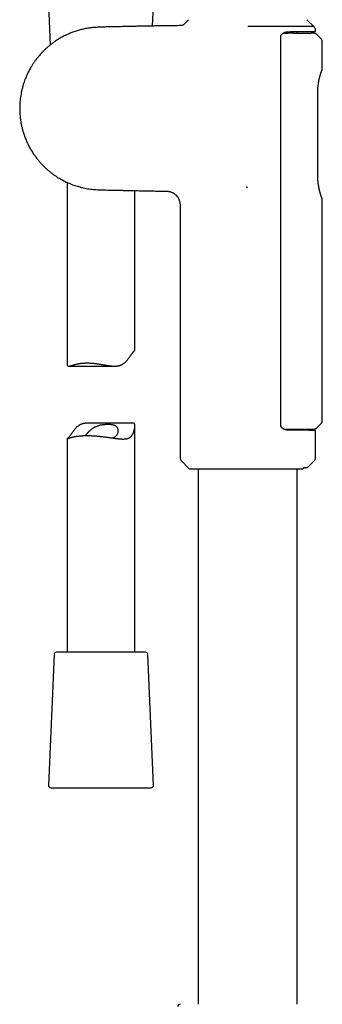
# Model space of a CAD drawing. Header units: millimetres. Extents: x 8 to 771, y 12 to 1627.
# Tile 44 of 94: x 88 to 155, y 1045 to 1263. Entities that reach past the tile are written whole.
import ezdxf

# ---------------------------------------------------------------- set-up
doc = ezdxf.new("R2010")
doc.units = ezdxf.units.MM

msp = doc.modelspace()

# ---------------------------------------------------------------- linework, layer by layer
at = {"color": 7, "linetype": 'Continuous', "lineweight": 30}
for p, q in [((94.14, 1266.18), (94.52, 1257.36)), ((117.17, 1261.55), (117.37, 1266.1)), ((125.16, 1262.96), (124.14, 1261.93)), ((152.85, 1261.46), (151.35, 1262.96)), ((138.26, 1261.42), (138.25, 1261.45)), ((146.11, 1260), (146.69, 1260)), ((146.69, 1260), (147.15, 1259.99)), ((149.2, 1260), (149.2, 1260.32)), ((152.76, 1260), (152.25, 1260.01)), ((153.25, 1260.55), (153.25, 1260.65)), ((145.55, 1173.11), (145.55, 1259.29)), ((154.41, 1258.81), (153.6, 1259.64)), ((154.75, 1252.17), (154.75, 1257.97)), ((153.74, 1228.42), (153.74, 1246.84)), ((98.25, 1226.94), (98.25, 1186.82)), ((113.25, 1189.77), (113.25, 1225.12)), ((137.96, 1225.9), (137.93, 1225.94)), ((137.96, 1225.9), (138.25, 1225.95)), ((154.75, 1174.32), (154.75, 1223.08)), ((123.25, 1222), (123.25, 1166.01)), ((98.6, 1186.28), (108.79, 1186.28)), ((112.9, 1173.63), (102.72, 1173.63)), ((113.25, 1122.95), (113.25, 1173.08)), ((153.55, 1172.61), (154.4, 1173.47)), ((149.15, 1172.32), (149.15, 1172.08)), ((150.74, 1172.32), (150.74, 1172.06)), ((151.05, 1172.06), (151.05, 1172.32)), ((153.25, 1166.01), (153.25, 1171.84)), ((98.25, 1170.13), (98.25, 1122.95)), ((123.55, 1165.31), (125.23, 1163.62)), ((151.45, 1163.8), (152.96, 1165.31)), ((125.44, 1163.54), (150.34, 1163.54)), ((127.3, 1163.54), (127.3, 1045)), ((149.2, 1045), (149.2, 1163.54)), ((150.56, 1163.62), (150.75, 1163.8)), ((150.75, 1163.8), (151.45, 1163.8)), ((101.7, 1122.95), (95.88, 1122.95)), ((115.62, 1122.95), (101.7, 1122.95)), ((95.38, 1122.47), (94.13, 1093.47)), ((117.38, 1093.47), (116.12, 1122.47)), ((94.63, 1092.95), (116.88, 1092.95))]:
    msp.add_line(p, q, dxfattribs=at)
for centre, radius, start, end in [((124.25, 1166.01), 1, 180, 225), ((152.25, 1166.01), 1, 315, 0), ((125.44, 1163.84), 0.3, 225, 270), ((95.88, 1122.45), 0.5, 90, 177.5187), ((115.62, 1122.45), 0.5, 2.4813, 90), ((94.63, 1093.45), 0.5, 177.5187, 270), ((116.88, 1093.45), 0.5, 270, 2.4813), ((123.26, 1044.5), 0.5, 90, 181)]:
    msp.add_arc(centre, radius, start, end, dxfattribs=at)
for points, knots in [([(123.44, 1261.64), (123.19, 1261.64), (122.56, 1261.63), (121.57, 1261.62), (120.44, 1261.6), (119.29, 1261.59), (118.12, 1261.57), (116.98, 1261.55), (115.86, 1261.53), (114.77, 1261.51), (113.71, 1261.49), (112.67, 1261.47), (111.65, 1261.44), (110.66, 1261.42), (109.68, 1261.4), (108.73, 1261.38), (107.81, 1261.36), (107.01, 1261.34), (106.33, 1261.33), (105.77, 1261.31), (105.23, 1261.29), (104.69, 1261.26), (104.17, 1261.23), (103.64, 1261.18), (103.12, 1261.11), (102.6, 1261.03), (102.1, 1260.93), (101.61, 1260.82), (101.14, 1260.7), (100.68, 1260.57), (100.23, 1260.43), (99.78, 1260.28), (99.33, 1260.11), (98.9, 1259.94), (98.49, 1259.77), (98.06, 1259.57), (97.62, 1259.36), (97.17, 1259.12), (96.74, 1258.88), (96.34, 1258.65), (95.97, 1258.41), (95.62, 1258.18), (95.3, 1257.96), (95, 1257.74), (94.64, 1257.47), (94.22, 1257.13), (93.74, 1256.71), (93.26, 1256.26), (92.78, 1255.78), (92.34, 1255.31), (91.94, 1254.84), (91.57, 1254.38), (91.2, 1253.9), (90.85, 1253.4), (90.51, 1252.87), (90.19, 1252.35), (89.9, 1251.84), (89.64, 1251.33), (89.39, 1250.81), (89.15, 1250.26), (88.92, 1249.7), (88.72, 1249.12), (88.52, 1248.51), (88.34, 1247.86), (88.18, 1247.18), (88.04, 1246.5), (87.93, 1245.83), (87.85, 1245.17), (87.79, 1244.51), (87.76, 1243.86), (87.75, 1243.23), (87.76, 1242.61), (87.8, 1242.01), (87.85, 1241.42), (87.91, 1240.91), (87.98, 1240.47), (88.04, 1240.11), (88.11, 1239.75), (88.18, 1239.4), (88.27, 1239.04), (88.36, 1238.67), (88.46, 1238.29), (88.59, 1237.89), (88.72, 1237.46), (88.88, 1237.02), (89.06, 1236.56), (89.26, 1236.08), (89.48, 1235.59), (89.72, 1235.12), (89.95, 1234.68), (90.18, 1234.27), (90.43, 1233.86), (90.7, 1233.43), (90.99, 1233), (91.31, 1232.55), (91.67, 1232.1), (92.04, 1231.64), (92.44, 1231.18), (92.87, 1230.73), (93.31, 1230.29), (93.77, 1229.86), (94.25, 1229.45), (94.75, 1229.05), (95.27, 1228.66), (95.79, 1228.3), (96.29, 1227.98), (96.78, 1227.7), (97.28, 1227.42), (97.8, 1227.15), (98.34, 1226.9), (98.89, 1226.66), (99.45, 1226.44), (99.99, 1226.25), (100.52, 1226.08), (101.07, 1225.92), (101.63, 1225.77), (102.21, 1225.65), (102.8, 1225.54), (103.4, 1225.45), (104.04, 1225.38), (104.72, 1225.33), (105.44, 1225.3), (106.17, 1225.28), (106.91, 1225.26), (107.73, 1225.25), (108.65, 1225.23), (109.65, 1225.2), (110.79, 1225.18), (112.07, 1225.15), (113.47, 1225.12), (114.91, 1225.09), (116.36, 1225.06), (117.84, 1225.03), (119.16, 1225.01), (119.98, 1225), (120.3, 1225)], [0, 0, 0, 0, 0.0086037, 0.0211343, 0.0334383, 0.0468989, 0.0600695, 0.0729472, 0.0855294, 0.097814, 0.1097996, 0.1214865, 0.1328769, 0.1441725, 0.155166, 0.1658602, 0.1762577, 0.1863582, 0.1928062, 0.1991202, 0.205298, 0.2113373, 0.2172326, 0.2229809, 0.2290873, 0.2350299, 0.2408148, 0.2464461, 0.2519272, 0.2572607, 0.2624494, 0.2679924, 0.2733657, 0.278572, 0.2836137, 0.288493, 0.2944714, 0.3001942, 0.3056649, 0.3108871, 0.3158641, 0.3205165, 0.3249381, 0.3291317, 0.3330998, 0.3401696, 0.3474031, 0.354799, 0.3623552, 0.3700691, 0.3766167, 0.3832778, 0.3900594, 0.3969699, 0.4040188, 0.411217, 0.4175151, 0.4239417, 0.4305078, 0.4372259, 0.4441056, 0.4510092, 0.457869, 0.4658205, 0.4737006, 0.4814897, 0.4891711, 0.4967306, 0.5041562, 0.5114382, 0.5185695, 0.525544, 0.5323562, 0.5390012, 0.5454744, 0.549726, 0.5538973, 0.5579873, 0.5619956, 0.5660762, 0.5703292, 0.5748258, 0.5795659, 0.5845499, 0.589875, 0.595453, 0.601284, 0.6073684, 0.6137064, 0.6188645, 0.6241796, 0.6296516, 0.6352804, 0.641066, 0.6473732, 0.6538561, 0.6605142, 0.6673469, 0.6743536, 0.6815337, 0.6884618, 0.6955429, 0.7027767, 0.710163, 0.7177021, 0.723937, 0.7302806, 0.7367387, 0.743317, 0.7500214, 0.7568556, 0.7638213, 0.7700259, 0.7763346, 0.7827498, 0.7892742, 0.7959112, 0.8026646, 0.8095387, 0.8165243, 0.8244911, 0.832581, 0.8407912, 0.8491142, 0.8575404, 0.8687227, 0.8800667, 0.8915655, 0.9071942, 0.9230712, 0.9391999, 0.9555888, 0.972248, 0.9891889, 1, 1, 1, 1]), ([(124.14, 1261.93), (124.11, 1261.91), (124.05, 1261.85), (123.94, 1261.78), (123.82, 1261.72), (123.7, 1261.68), (123.57, 1261.65), (123.49, 1261.64), (123.44, 1261.64)], [0, 0, 0, 0, 0.1643488, 0.331465, 0.5, 0.668535, 0.8356512, 1, 1, 1, 1]), ([(152.85, 1261.45), (152.85, 1261.45), (152.85, 1261.45), (152.83, 1261.45), (152.78, 1261.45), (152.71, 1261.45), (152.61, 1261.45), (152.49, 1261.45), (152.33, 1261.46), (152.16, 1261.46), (151.95, 1261.46), (151.73, 1261.46), (151.49, 1261.46), (151.22, 1261.45), (150.93, 1261.45), (150.61, 1261.45), (150.27, 1261.45), (149.9, 1261.45), (149.52, 1261.45), (149.12, 1261.46), (148.71, 1261.46), (148.28, 1261.46), (147.83, 1261.45), (147.38, 1261.45), (146.91, 1261.45), (146.42, 1261.45), (145.91, 1261.45), (145.39, 1261.45), (144.86, 1261.45), (144.31, 1261.45), (143.75, 1261.45), (143.18, 1261.45), (142.61, 1261.45), (142.03, 1261.45), (141.44, 1261.44), (140.84, 1261.44), (140.24, 1261.44), (139.62, 1261.45), (139.09, 1261.45), (138.63, 1261.45), (138.38, 1261.45), (138.25, 1261.45)], [0, 0, 0, 0, 0.009877, 0.036225, 0.062618, 0.089149, 0.115726, 0.142835, 0.169992, 0.1973, 0.224659, 0.250982, 0.27735, 0.303849, 0.330394, 0.357469, 0.384597, 0.411881, 0.439218, 0.465428, 0.491724, 0.518062, 0.544484, 0.570262, 0.596083, 0.622247, 0.648411, 0.674767, 0.701123, 0.727832, 0.754585, 0.780688, 0.80683, 0.833309, 0.859787, 0.886466, 0.913146, 0.940203, 0.967312, 0.983651, 1, 1, 1, 1]), ([(145.55, 1259.29), (145.55, 1259.32), (145.56, 1259.39), (145.59, 1259.48), (145.63, 1259.56), (145.68, 1259.63), (145.73, 1259.7), (145.79, 1259.76), (145.86, 1259.83), (145.95, 1259.9), (146.06, 1259.97), (146.16, 1260.03), (146.26, 1260.08), (146.34, 1260.12), (146.41, 1260.15), (146.47, 1260.17), (146.54, 1260.2), (146.61, 1260.22), (146.7, 1260.24), (146.81, 1260.27), (146.94, 1260.29), (147.07, 1260.3), (147.16, 1260.3), (147.21, 1260.31)], [0, 0, 0, 0, 0.042933, 0.083686, 0.12193, 0.157436, 0.200592, 0.238374, 0.276007, 0.335649, 0.396752, 0.457663, 0.513112, 0.550619, 0.587432, 0.624161, 0.659208, 0.694836, 0.737405, 0.796858, 0.863349, 0.931151, 1, 1, 1, 1]), ([(147.18, 1260.3), (147.36, 1260.3), (147.72, 1260.31), (148.22, 1260.31), (148.71, 1260.32), (149.18, 1260.32), (149.6, 1260.32), (149.98, 1260.33), (150.33, 1260.33), (150.65, 1260.33), (150.96, 1260.34), (151.24, 1260.34), (151.51, 1260.34), (151.76, 1260.34), (151.98, 1260.34), (152.19, 1260.35), (152.37, 1260.35), (152.54, 1260.35), (152.68, 1260.35), (152.79, 1260.35), (152.89, 1260.35), (152.96, 1260.35), (153.02, 1260.35), (153.05, 1260.35), (153.05, 1260.35), (153.06, 1260.35)], [0, 0, 0, 0, 0.049434, 0.098711, 0.147933, 0.197203, 0.246625, 0.288972, 0.331187, 0.373332, 0.415473, 0.457675, 0.500001, 0.542348, 0.584562, 0.626708, 0.668849, 0.71105, 0.753376, 0.79459, 0.835681, 0.876708, 0.917731, 0.95881, 1, 1, 1, 1]), ([(148.42, 1259.99), (148.48, 1259.99), (148.63, 1260), (148.88, 1260), (149.2, 1260), (149.57, 1260), (149.98, 1260), (150.41, 1260), (150.85, 1260), (151.19, 1260), (151.44, 1260), (151.59, 1260), (151.73, 1260), (151.85, 1260), (151.95, 1260), (152.04, 1260), (152.14, 1260), (152.22, 1260.01), (152.27, 1260.01), (152.25, 1260.01), (152.25, 1260.01)], [0, 0, 0, 0, 0.0255094, 0.0615474, 0.1081135, 0.1652068, 0.2328263, 0.310971, 0.3996395, 0.4988302, 0.5470237, 0.5937813, 0.639103, 0.6829888, 0.7254387, 0.7664525, 0.8060305, 0.9074424, 0.9980012, 1, 1, 1, 1]), ([(153.6, 1259.64), (153.56, 1259.67), (153.49, 1259.74), (153.35, 1259.83), (153.21, 1259.91), (153.06, 1259.96), (152.91, 1259.99), (152.81, 1259.99), (152.76, 1260)], [0, 0, 0, 0, 0.168062, 0.339033, 0.511453, 0.683782, 0.854487, 1, 1, 1, 1]), ([(153.25, 1260.65), (153.25, 1260.69), (153.25, 1260.76), (153.23, 1260.87), (153.2, 1260.98), (153.15, 1261.09), (153.1, 1261.2), (153.02, 1261.29), (152.94, 1261.38), (152.87, 1261.43), (152.84, 1261.46)], [0, 0, 0, 0, 0.1141356, 0.2327133, 0.355219, 0.4810011, 0.6092818, 0.7391806, 0.8697468, 1, 1, 1, 1]), ([(153.05, 1260.35), (153.08, 1260.36), (153.12, 1260.36), (153.16, 1260.39), (153.2, 1260.41), (153.22, 1260.44), (153.25, 1260.49), (153.25, 1260.53), (153.25, 1260.55)], [0, 0, 0, 0, 0.239145, 0.367949, 0.499551, 0.631219, 0.760216, 1, 1, 1, 1]), ([(154.75, 1257.97), (154.75, 1258.01), (154.75, 1258.09), (154.73, 1258.2), (154.71, 1258.32), (154.67, 1258.43), (154.62, 1258.53), (154.56, 1258.64), (154.49, 1258.73), (154.43, 1258.79), (154.41, 1258.81)], [0, 0, 0, 0, 0.1229465, 0.2476497, 0.3735498, 0.5000536, 0.6265503, 0.7524297, 0.877099, 1, 1, 1, 1]), ([(153.74, 1246.84), (153.74, 1246.87), (153.74, 1246.96), (153.75, 1247.08), (153.75, 1247.19), (153.75, 1247.28), (153.75, 1247.35), (153.76, 1247.4), (153.76, 1247.43), (153.76, 1247.46), (153.76, 1247.5), (153.76, 1247.56), (153.77, 1247.63), (153.77, 1247.71), (153.78, 1247.81), (153.79, 1247.92), (153.8, 1248.08), (153.82, 1248.28), (153.85, 1248.51), (153.88, 1248.72), (153.91, 1248.91), (153.93, 1249.09), (153.96, 1249.24), (153.98, 1249.36), (154, 1249.46), (154.02, 1249.56), (154.04, 1249.66), (154.07, 1249.78), (154.1, 1249.91), (154.14, 1250.06), (154.17, 1250.21), (154.21, 1250.36), (154.25, 1250.5), (154.29, 1250.64), (154.33, 1250.79), (154.38, 1250.94), (154.43, 1251.09), (154.47, 1251.23), (154.52, 1251.37), (154.56, 1251.5), (154.59, 1251.57), (154.6, 1251.61)], [0, 0, 0, 0, 0.018647, 0.040022, 0.057921, 0.072391, 0.083462, 0.091154, 0.094713, 0.099276, 0.105585, 0.114265, 0.125315, 0.138733, 0.154522, 0.172693, 0.19327, 0.233861, 0.272316, 0.308326, 0.341908, 0.373074, 0.401828, 0.421811, 0.440435, 0.457889, 0.477615, 0.500903, 0.527777, 0.558263, 0.592383, 0.622313, 0.654597, 0.689246, 0.726274, 0.765698, 0.807539, 0.851829, 0.898617, 0.947972, 1, 1, 1, 1]), ([(154.6, 1251.61), (154.61, 1251.64), (154.64, 1251.71), (154.66, 1251.79), (154.69, 1251.85), (154.7, 1251.88), (154.7, 1251.89), (154.7, 1251.89)], [0, 0, 0, 0, 0.191219, 0.393886, 0.596124, 0.79811, 1, 1, 1, 1]), ([(154.7, 1251.89), (154.71, 1251.94), (154.74, 1252.03), (154.75, 1252.12), (154.75, 1252.17)], [0, 0, 0, 0, 0.501812, 1, 1, 1, 1]), ([(154.6, 1223.64), (154.59, 1223.67), (154.57, 1223.73), (154.53, 1223.84), (154.5, 1223.95), (154.46, 1224.06), (154.42, 1224.17), (154.38, 1224.3), (154.35, 1224.42), (154.31, 1224.56), (154.27, 1224.68), (154.24, 1224.8), (154.21, 1224.91), (154.18, 1225.01), (154.16, 1225.09), (154.14, 1225.17), (154.12, 1225.25), (154.1, 1225.34), (154.07, 1225.46), (154.03, 1225.64), (153.99, 1225.86), (153.95, 1226.09), (153.91, 1226.33), (153.87, 1226.59), (153.83, 1226.88), (153.81, 1227.15), (153.78, 1227.39), (153.77, 1227.6), (153.76, 1227.79), (153.75, 1227.95), (153.75, 1228.09), (153.74, 1228.21), (153.74, 1228.31), (153.74, 1228.39), (153.74, 1228.42)], [0, 0, 0, 0, 0.043422, 0.084622, 0.123666, 0.160597, 0.195448, 0.228242, 0.264901, 0.29864, 0.329476, 0.357422, 0.38249, 0.4033, 0.421622, 0.438081, 0.454681, 0.471577, 0.488765, 0.530422, 0.57369, 0.614503, 0.657462, 0.702747, 0.750363, 0.800324, 0.836426, 0.870295, 0.901078, 0.928783, 0.948394, 0.966109, 0.98452, 1, 1, 1, 1]), ([(120.29, 1225), (120.37, 1225), (120.52, 1224.99), (120.73, 1224.96), (120.94, 1224.92), (121.13, 1224.87), (121.31, 1224.81), (121.49, 1224.74), (121.65, 1224.65), (121.82, 1224.56), (121.98, 1224.46), (122.13, 1224.34), (122.26, 1224.23), (122.37, 1224.12), (122.48, 1224.02), (122.57, 1223.9), (122.67, 1223.78), (122.77, 1223.64), (122.87, 1223.47), (122.97, 1223.28), (123.06, 1223.06), (123.14, 1222.82), (123.2, 1222.56), (123.25, 1222.29), (123.25, 1222.1), (123.25, 1222)], [0, 0, 0, 0, 0.0484409, 0.095318, 0.1403314, 0.18321, 0.223715, 0.2616417, 0.3036431, 0.3442869, 0.384513, 0.4242304, 0.4633544, 0.4954493, 0.5270363, 0.5580779, 0.5908789, 0.6283024, 0.6702229, 0.7164451, 0.7667029, 0.8206519, 0.8778657, 0.9378396, 1, 1, 1, 1]), ([(154.7, 1223.37), (154.7, 1223.37), (154.7, 1223.37), (154.69, 1223.4), (154.67, 1223.46), (154.64, 1223.54), (154.61, 1223.61), (154.6, 1223.64)], [0, 0, 0, 0, 0.192043, 0.396234, 0.600862, 0.806126, 1, 1, 1, 1]), ([(154.75, 1223.09), (154.75, 1223.13), (154.74, 1223.23), (154.71, 1223.32), (154.7, 1223.36)], [0, 0, 0, 0, 0.498225, 1, 1, 1, 1]), ([(98.25, 1186.82), (98.25, 1186.81), (98.25, 1186.78), (98.26, 1186.71), (98.26, 1186.63), (98.27, 1186.56), (98.29, 1186.49), (98.31, 1186.44), (98.34, 1186.39), (98.37, 1186.36), (98.41, 1186.33), (98.45, 1186.3), (98.49, 1186.29), (98.55, 1186.28), (98.6, 1186.28), (98.67, 1186.28), (98.76, 1186.29), (98.86, 1186.31), (98.96, 1186.33), (99.08, 1186.37), (99.21, 1186.4), (99.35, 1186.44), (99.49, 1186.49), (99.64, 1186.53), (99.81, 1186.58), (99.98, 1186.63), (100.16, 1186.67), (100.35, 1186.72), (100.55, 1186.76), (100.76, 1186.8), (100.97, 1186.84), (101.2, 1186.88), (101.45, 1186.91), (101.71, 1186.93), (101.98, 1186.95), (102.25, 1186.97), (102.54, 1186.97), (102.83, 1186.97), (103.13, 1186.97), (103.43, 1186.95), (103.71, 1186.93), (103.98, 1186.91), (104.25, 1186.88), (104.53, 1186.85), (104.81, 1186.81), (105.09, 1186.77), (105.37, 1186.73), (105.66, 1186.68), (105.95, 1186.63), (106.24, 1186.58), (106.54, 1186.53), (106.83, 1186.48), (107.12, 1186.44), (107.42, 1186.39), (107.71, 1186.35), (108.03, 1186.32), (108.37, 1186.29), (108.66, 1186.28), (108.9, 1186.28), (109.08, 1186.28), (109.25, 1186.3), (109.42, 1186.31), (109.59, 1186.34), (109.75, 1186.38), (109.91, 1186.42), (110.06, 1186.47), (110.22, 1186.53), (110.36, 1186.6), (110.51, 1186.68), (110.66, 1186.78), (110.82, 1186.89), (110.99, 1187.03), (111.15, 1187.18), (111.3, 1187.33), (111.45, 1187.49), (111.64, 1187.7), (111.82, 1187.94), (112, 1188.18), (112.14, 1188.37), (112.27, 1188.56), (112.4, 1188.75), (112.53, 1188.92), (112.65, 1189.08), (112.76, 1189.23), (112.85, 1189.34), (112.93, 1189.43), (112.98, 1189.49), (113.04, 1189.55), (113.08, 1189.6), (113.13, 1189.64), (113.16, 1189.68), (113.19, 1189.71), (113.22, 1189.73), (113.24, 1189.75), (113.25, 1189.76), (113.25, 1189.77), (113.25, 1189.77), (113.25, 1189.77)], [0, 0, 0, 0, 0.001926, 0.009767, 0.017667, 0.025566, 0.033587, 0.04163, 0.049378, 0.057146, 0.065045, 0.072944, 0.080908, 0.088873, 0.096955, 0.105049, 0.115796, 0.126566, 0.13748, 0.148395, 0.159379, 0.170362, 0.181473, 0.192599, 0.203964, 0.215344, 0.226842, 0.23834, 0.249903, 0.261466, 0.273156, 0.284864, 0.297485, 0.310132, 0.322987, 0.335843, 0.348816, 0.361788, 0.374986, 0.388215, 0.399541, 0.410885, 0.42237, 0.433854, 0.445413, 0.456972, 0.468668, 0.480381, 0.4924, 0.504438, 0.516614, 0.52879, 0.541043, 0.553296, 0.565703, 0.578134, 0.593674, 0.609361, 0.617248, 0.625135, 0.633109, 0.641099, 0.648867, 0.656652, 0.664585, 0.672517, 0.680537, 0.688558, 0.696734, 0.70493, 0.715746, 0.726592, 0.737574, 0.748556, 0.759592, 0.770627, 0.79288, 0.805967, 0.819064, 0.832201, 0.845357, 0.85878, 0.872249, 0.885886, 0.89959, 0.908261, 0.916949, 0.925768, 0.934586, 0.943474, 0.952363, 0.961379, 0.970412, 0.979082, 0.987765, 0.996535, 1, 1, 1, 1]), ([(102.72, 1173.63), (102.68, 1173.63), (102.58, 1173.63), (102.43, 1173.62), (102.26, 1173.61), (102.09, 1173.59), (101.92, 1173.56), (101.76, 1173.53), (101.6, 1173.48), (101.44, 1173.43), (101.29, 1173.37), (101.14, 1173.3), (101, 1173.22), (100.85, 1173.12), (100.68, 1173.01), (100.52, 1172.87), (100.36, 1172.73), (100.2, 1172.57), (100.06, 1172.41), (99.87, 1172.2), (99.69, 1171.97), (99.51, 1171.72), (99.37, 1171.53), (99.23, 1171.34), (99.1, 1171.16), (98.98, 1170.98), (98.86, 1170.82), (98.75, 1170.67), (98.65, 1170.56), (98.58, 1170.47), (98.52, 1170.41), (98.47, 1170.35), (98.42, 1170.3), (98.38, 1170.26), (98.34, 1170.22), (98.31, 1170.19), (98.29, 1170.17), (98.27, 1170.15), (98.26, 1170.14), (98.25, 1170.13), (98.25, 1170.13), (98.25, 1170.13)], [0, 0, 0, 0, 0.01261, 0.032956, 0.053526, 0.074136, 0.094176, 0.11426, 0.134724, 0.155187, 0.175877, 0.196567, 0.217661, 0.238802, 0.266707, 0.294684, 0.323015, 0.351347, 0.379815, 0.408284, 0.46569, 0.49945, 0.533237, 0.567125, 0.601064, 0.635693, 0.670439, 0.705619, 0.740972, 0.763339, 0.785752, 0.808502, 0.831252, 0.85418, 0.877109, 0.900369, 0.923671, 0.946037, 0.968436, 0.99106, 1, 1, 1, 1]), ([(101.59, 1170.86), (101.67, 1170.87), (101.84, 1170.88), (102.1, 1170.89), (102.37, 1170.89), (102.64, 1170.89), (102.92, 1170.89), (103.21, 1170.89), (103.51, 1170.88), (103.8, 1170.87), (104.1, 1170.85), (104.39, 1170.83), (104.69, 1170.81), (104.99, 1170.78), (105.29, 1170.76), (105.6, 1170.72), (105.91, 1170.69), (106.21, 1170.65), (106.52, 1170.62), (106.82, 1170.58), (107.12, 1170.54), (107.42, 1170.49), (107.72, 1170.45), (108.02, 1170.41), (108.31, 1170.37), (108.6, 1170.32), (108.89, 1170.28), (109.17, 1170.25), (109.45, 1170.21), (109.73, 1170.18), (110, 1170.16), (110.26, 1170.14), (110.52, 1170.13), (110.74, 1170.13), (110.92, 1170.14), (111.08, 1170.15), (111.23, 1170.17), (111.38, 1170.19), (111.52, 1170.22), (111.66, 1170.25), (111.79, 1170.3), (111.91, 1170.35), (112.03, 1170.41), (112.14, 1170.47), (112.25, 1170.55), (112.35, 1170.63), (112.44, 1170.72), (112.53, 1170.82), (112.61, 1170.92), (112.71, 1171.06), (112.8, 1171.24), (112.9, 1171.46), (112.99, 1171.68), (113.06, 1171.92), (113.13, 1172.15), (113.18, 1172.38), (113.22, 1172.6), (113.24, 1172.82), (113.25, 1172.98), (113.25, 1173.1), (113.25, 1173.19), (113.24, 1173.27), (113.23, 1173.34), (113.22, 1173.41), (113.19, 1173.46), (113.17, 1173.51), (113.14, 1173.55), (113.1, 1173.58), (113.06, 1173.6), (113.01, 1173.62), (112.96, 1173.62), (112.92, 1173.63), (112.9, 1173.63), (112.9, 1173.63)], [0, 0, 0, 0, 0.015428, 0.030883, 0.046547, 0.062211, 0.077988, 0.093765, 0.10976, 0.125785, 0.141213, 0.156668, 0.172325, 0.187983, 0.203749, 0.219516, 0.23549, 0.251491, 0.267167, 0.282869, 0.298768, 0.314667, 0.330671, 0.346675, 0.362881, 0.379115, 0.395334, 0.411582, 0.428073, 0.444563, 0.461192, 0.477821, 0.49473, 0.511686, 0.522801, 0.533931, 0.545192, 0.556452, 0.567788, 0.579125, 0.59061, 0.602118, 0.613234, 0.624373, 0.635687, 0.647002, 0.658413, 0.669824, 0.681416, 0.693031, 0.71234, 0.731705, 0.751182, 0.770685, 0.790407, 0.810151, 0.829979, 0.84985, 0.8695, 0.879442, 0.889384, 0.899399, 0.909414, 0.919583, 0.92978, 0.939604, 0.949451, 0.959466, 0.969481, 0.979578, 0.989676, 0.999922, 1, 1, 1, 1]), ([(102.33, 1170.89), (102.35, 1170.92), (102.39, 1170.98), (102.47, 1171.08), (102.56, 1171.19), (102.65, 1171.3), (102.75, 1171.42), (102.85, 1171.54), (102.97, 1171.66), (103.08, 1171.79), (103.21, 1171.91), (103.34, 1172.04), (103.47, 1172.16), (103.62, 1172.28), (103.77, 1172.4), (103.93, 1172.51), (104.1, 1172.63), (104.28, 1172.73), (104.48, 1172.84), (104.71, 1172.94), (104.96, 1173.05), (105.23, 1173.13), (105.51, 1173.21), (105.78, 1173.27), (106.06, 1173.32), (106.34, 1173.35), (106.62, 1173.38), (106.89, 1173.4), (107.16, 1173.4), (107.42, 1173.4), (107.67, 1173.4), (107.91, 1173.38), (108.15, 1173.35), (108.37, 1173.31), (108.57, 1173.26), (108.75, 1173.2), (108.9, 1173.12), (109.04, 1173.03), (109.16, 1172.93), (109.26, 1172.81), (109.34, 1172.68), (109.41, 1172.55), (109.45, 1172.41), (109.48, 1172.28), (109.5, 1172.15), (109.5, 1172.03), (109.5, 1171.9), (109.49, 1171.76), (109.48, 1171.63), (109.45, 1171.5), (109.4, 1171.35), (109.34, 1171.18), (109.25, 1171.01), (109.16, 1170.87), (109.07, 1170.77), (109, 1170.7), (108.92, 1170.63), (108.83, 1170.57), (108.74, 1170.51), (108.64, 1170.46), (108.54, 1170.41), (108.45, 1170.38), (108.4, 1170.36), (108.38, 1170.35)], [0, 0, 0, 0, 0.011166, 0.025167, 0.0392, 0.053426, 0.067652, 0.081967, 0.096282, 0.110765, 0.125267, 0.139928, 0.154612, 0.169371, 0.184158, 0.199298, 0.214477, 0.22979, 0.245155, 0.264241, 0.283586, 0.303069, 0.322837, 0.341926, 0.361293, 0.3808, 0.40059, 0.419676, 0.439014, 0.458479, 0.478205, 0.49805, 0.518187, 0.538475, 0.559078, 0.578419, 0.598055, 0.617843, 0.637933, 0.656813, 0.675906, 0.695097, 0.71448, 0.729589, 0.744729, 0.759956, 0.77521, 0.790754, 0.806322, 0.821966, 0.837636, 0.859845, 0.882286, 0.904863, 0.916297, 0.927755, 0.938857, 0.949984, 0.961313, 0.972642, 0.984084, 0.995527, 1, 1, 1, 1]), ([(147.21, 1172.09), (147.16, 1172.09), (147.07, 1172.1), (146.94, 1172.11), (146.81, 1172.13), (146.7, 1172.16), (146.59, 1172.19), (146.49, 1172.22), (146.38, 1172.26), (146.28, 1172.31), (146.18, 1172.36), (146.09, 1172.41), (146.01, 1172.46), (145.94, 1172.51), (145.88, 1172.56), (145.82, 1172.61), (145.76, 1172.66), (145.71, 1172.72), (145.66, 1172.79), (145.62, 1172.86), (145.59, 1172.93), (145.57, 1172.98), (145.55, 1173.05), (145.55, 1173.09), (145.55, 1173.11)], [0, 0, 0, 0, 0.069268, 0.137382, 0.204092, 0.263548, 0.312858, 0.366904, 0.424252, 0.486285, 0.534143, 0.586407, 0.632357, 0.669648, 0.708506, 0.744007, 0.780514, 0.817996, 0.85282, 0.895738, 0.919685, 0.945083, 0.971858, 1, 1, 1, 1]), ([(152.84, 1172.32), (152.85, 1172.32), (152.88, 1172.32), (152.93, 1172.32), (152.96, 1172.33), (152.99, 1172.33), (153.01, 1172.33), (153.05, 1172.34), (153.09, 1172.35), (153.15, 1172.37), (153.22, 1172.39), (153.3, 1172.43), (153.38, 1172.48), (153.47, 1172.54), (153.52, 1172.59), (153.55, 1172.61)], [0, 0, 0, 0, 0.068035, 0.123423, 0.165952, 0.195611, 0.226307, 0.270897, 0.330593, 0.405495, 0.495605, 0.600751, 0.720485, 0.853991, 1, 1, 1, 1]), ([(154.4, 1173.47), (154.43, 1173.49), (154.48, 1173.55), (154.55, 1173.65), (154.61, 1173.75), (154.66, 1173.86), (154.7, 1173.97), (154.73, 1174.08), (154.75, 1174.2), (154.75, 1174.28), (154.75, 1174.32)], [0, 0, 0, 0, 0.1228582, 0.2475221, 0.3734222, 0.4999525, 0.6264891, 0.7524075, 0.8771015, 1, 1, 1, 1]), ([(98.25, 1170.13), (98.25, 1170.13), (98.26, 1170.13), (98.27, 1170.14), (98.31, 1170.16), (98.36, 1170.19), (98.4, 1170.21), (98.46, 1170.23), (98.52, 1170.26), (98.6, 1170.29), (98.68, 1170.33), (98.77, 1170.36), (98.87, 1170.4), (98.99, 1170.44), (99.13, 1170.48), (99.27, 1170.52), (99.43, 1170.56), (99.61, 1170.6), (99.79, 1170.64), (99.98, 1170.68), (100.22, 1170.72), (100.5, 1170.76), (100.84, 1170.8), (101.2, 1170.84), (101.46, 1170.86), (101.59, 1170.86)], [0, 0, 0, 0, 0.003561, 0.063054, 0.12313, 0.15798, 0.192877, 0.228108, 0.263339, 0.298743, 0.334147, 0.369878, 0.405652, 0.447349, 0.489113, 0.531396, 0.573679, 0.616244, 0.658809, 0.701918, 0.745103, 0.80819, 0.871781, 0.935629, 1, 1, 1, 1]), ([(146.25, 1172.32), (146.39, 1172.32), (146.68, 1172.32), (147.13, 1172.32), (147.59, 1172.32), (148.03, 1172.32), (148.46, 1172.32), (148.88, 1172.32), (149.28, 1172.32), (149.67, 1172.32), (150.03, 1172.32), (150.38, 1172.32), (150.7, 1172.32), (151, 1172.32), (151.29, 1172.32), (151.55, 1172.32), (151.79, 1172.32), (152.01, 1172.32), (152.2, 1172.32), (152.37, 1172.32), (152.52, 1172.32), (152.64, 1172.32), (152.73, 1172.32), (152.79, 1172.32), (152.83, 1172.32), (152.84, 1172.32), (152.84, 1172.32)], [0, 0, 0, 0, 0.03482, 0.077171, 0.119313, 0.161311, 0.203229, 0.245135, 0.287782, 0.330031, 0.371956, 0.413633, 0.455139, 0.49655, 0.538716, 0.580647, 0.622429, 0.66415, 0.705895, 0.747753, 0.790334, 0.832572, 0.874561, 0.916399, 0.958181, 1, 1, 1, 1]), ([(153.06, 1172.04), (153.05, 1172.04), (153.05, 1172.04), (153, 1172.05), (152.92, 1172.05), (152.82, 1172.05), (152.69, 1172.05), (152.54, 1172.05), (152.37, 1172.05), (152.19, 1172.05), (151.98, 1172.05), (151.76, 1172.06), (151.51, 1172.06), (151.24, 1172.06), (150.96, 1172.06), (150.65, 1172.07), (150.33, 1172.07), (149.98, 1172.07), (149.62, 1172.07), (149.25, 1172.08), (148.87, 1172.08), (148.47, 1172.08), (148.06, 1172.09), (147.63, 1172.09), (147.33, 1172.09), (147.18, 1172.1)], [0, 0, 0, 0, 0.0494361, 0.0987149, 0.1479361, 0.1972027, 0.2466171, 0.2889641, 0.3311781, 0.3733234, 0.4154644, 0.4576659, 0.4999921, 0.5423393, 0.5845536, 0.6266992, 0.6688405, 0.7110423, 0.7533688, 0.7945781, 0.8356666, 0.8766936, 0.9177185, 0.9588009, 1, 1, 1, 1]), ([(153.25, 1171.84), (153.25, 1171.87), (153.25, 1171.91), (153.22, 1171.96), (153.2, 1171.99), (153.16, 1172.01), (153.12, 1172.04), (153.08, 1172.04), (153.05, 1172.04)], [0, 0, 0, 0, 0.239796, 0.368799, 0.500473, 0.632077, 0.760878, 1, 1, 1, 1]), ([(150.34, 1163.54), (150.35, 1163.54), (150.37, 1163.54), (150.42, 1163.54), (150.47, 1163.56), (150.52, 1163.59), (150.55, 1163.61), (150.56, 1163.62)], [0, 0, 0, 0, 0.104878, 0.33045, 0.562688, 0.77818, 1, 1, 1, 1])]:
    msp.add_open_spline(points, degree=3, knots=knots, dxfattribs=at)
msp.add_open_spline([(148.42, 1259.99), (148.29, 1259.99), (148.02, 1259.99), (147.59, 1259.99), (147.3, 1259.99), (147.15, 1259.99)], degree=3, dxfattribs=at)

doc.saveas('drawing.dxf')
